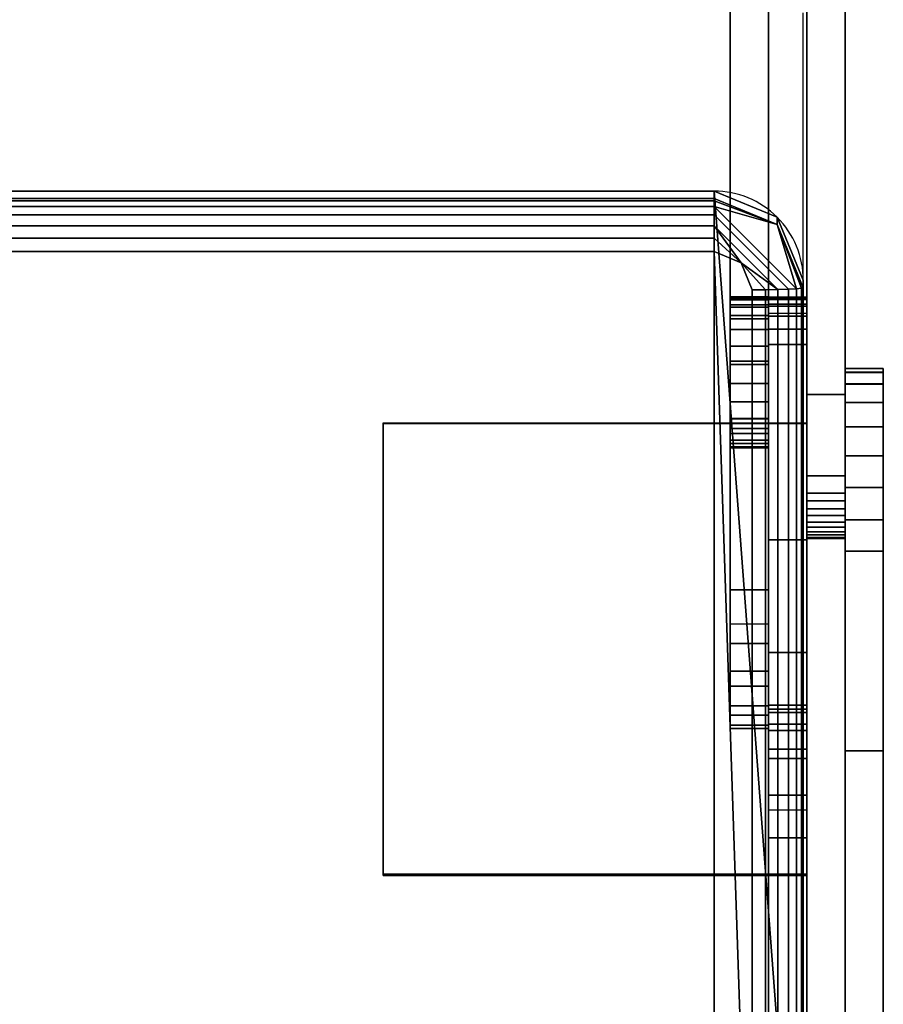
# Model space of a CAD drawing. Header units: inches. Extents: x -17 to 683, y -34 to 37.
# Tile 254 of 256: x 460.06 to 464.29, y -21.9 to -17.08. Entities that reach past the tile are written whole.
import ezdxf

# ---------------------------------------------------------------- set-up
doc = ezdxf.new("R2010")
doc.units = ezdxf.units.IN
doc.header["$MEASUREMENT"] = 0
for name, color, linetype in [('AFUCH-3-FRFB', 5, 'Continuous'), ('AFUCH-3-HWPT', 4, 'Continuous'), ('AFUCH-P', 2, 'Continuous')]:
    doc.layers.add(name, color=color, linetype=linetype)

# ---------------------------------------------------------------- blocks, each defined once
blk = doc.blocks.new('3-39G22RO_6')
at = {"layer": 'AFUCH-3-FRFB'}
mesh = blk.add_polyface(dxfattribs=at)
corners = [(9.6609, -17.9167, 30.988), (9.9703, -18.0447, 30.9827), (10.0984, -18.3538, 30.9699), (10.0984, -23.6947, 30.7485), (9.9703, -24.0038, 30.7357), (9.6609, -24.1318, 30.7304), (-9.6609, -24.1318, 30.7304), (-9.9703, -24.0038, 30.7357), (-10.0984, -23.6947, 30.7485), (-10.0984, -18.3538, 30.9699), (-9.9703, -18.0447, 30.9827), (-9.6609, -17.9167, 30.988)]
mesh.append_faces([[corners[k] for k in face] for face in [(6, 11, 0, 5)]], dxfattribs={"vtx0": -1, "vtx2": -1})
mesh.append_faces([[corners[k] for k in face] for face in [(9, 10, 11, 8)]], dxfattribs={"vtx2": -1})
mesh.append_faces([[corners[k] for k in face] for face in [(6, 7, 8, 11), (3, 4, 5, 0)]], dxfattribs={"vtx2": -1, "vtx3": -1})
mesh.append_faces([[corners[k] for k in face] for face in [(0, 1, 2, 3)]], dxfattribs={"vtx3": -1})
mesh = blk.add_polyface(dxfattribs=at)
corners = [(9.6609, -17.9529, 31.8622), (9.6609, -17.9167, 30.988), (-9.6609, -17.9167, 30.988), (-9.6609, -17.9529, 31.8622)]
mesh.append_faces([[corners[k] for k in face] for face in [(1, 2, 3, 0)]])
mesh = blk.add_polyface(dxfattribs=at)
corners = [(9.6609, -17.9529, 31.8622), (9.9703, -18.0809, 31.8569), (10.0984, -18.39, 31.8441), (10.0984, -18.3538, 30.9699), (9.9703, -18.0447, 30.9827), (9.6609, -17.9167, 30.988)]
mesh.append_faces([[corners[k] for k in face] for face in [(5, 0, 1, 4), (2, 3, 4, 1)]], dxfattribs={"vtx2": -1})
mesh = blk.add_polyface(dxfattribs=at)
corners = [(9.6609, -18.213, 32.1017), (9.6609, -18.148, 32.0958), (9.6609, -18.0868, 32.0734), (9.6609, -18.0334, 32.0358), (9.6609, -17.9915, 31.9857), (9.6609, -17.9641, 31.9265), (9.6609, -17.9529, 31.8622), (-9.6609, -17.9529, 31.8622), (-9.6609, -17.9641, 31.9265), (-9.6609, -17.9915, 31.9857), (-9.6609, -18.0334, 32.0358), (-9.6609, -18.0868, 32.0734), (-9.6609, -18.148, 32.0958), (-9.6609, -18.213, 32.1017)]
mesh.append_faces([[corners[k] for k in face] for face in [(0, 1, 12, 13)]], dxfattribs={"vtx1": -1})
mesh.append_faces([[corners[k] for k in face] for face in [(1, 2, 11, 12), (10, 11, 2, 3), (4, 5, 8, 9), (9, 10, 3, 4)]], dxfattribs={"vtx1": -1, "vtx3": -1})
mesh.append_faces([[corners[k] for k in face] for face in [(5, 6, 7, 8)]], dxfattribs={"vtx3": -1})
mesh = blk.add_polyface(dxfattribs=at)
corners = [(10.0984, -18.39, 31.8441), (9.9703, -18.0809, 31.8569), (9.6609, -17.9529, 31.8622), (9.6609, -17.9641, 31.9265), (9.6609, -17.9915, 31.9857), (9.6609, -18.0334, 32.0358), (9.6609, -18.0868, 32.0734), (9.6609, -18.148, 32.0958), (9.6609, -18.213, 32.1017), (9.7935, -18.2679, 32.0994), (9.8484, -18.4004, 32.0939), (9.9131, -18.4, 32.0854), (9.9734, -18.399, 32.0604), (10.0252, -18.3973, 32.0207), (10.0649, -18.3952, 31.969), (10.0899, -18.3927, 31.9088)]
mesh.append_faces([[corners[k] for k in face] for face in [(11, 9, 10)]], dxfattribs={"vtx0": -1})
mesh.append_faces([[corners[k] for k in face] for face in [(6, 9, 12), (1, 4, 14)]], dxfattribs={"vtx0": -1, "vtx1": -1, "vtx2": -1})
mesh.append_faces([[corners[k] for k in face] for face in [(1, 14, 15)]], dxfattribs={"vtx0": -1, "vtx2": -1})
mesh.append_faces([[corners[k] for k in face] for face in [(8, 9, 7), (2, 3, 1)]], dxfattribs={"vtx1": -1})
mesh.append_faces([[corners[k] for k in face] for face in [(6, 7, 9), (3, 4, 1), (11, 12, 9)]], dxfattribs={"vtx1": -1, "vtx2": -1})
mesh.append_faces([[corners[k] for k in face] for face in [(5, 6, 12, 13), (4, 5, 13, 14)]], dxfattribs={"vtx1": -1, "vtx3": -1})
mesh.append_faces([[corners[k] for k in face] for face in [(15, 0, 1)]], dxfattribs={"vtx2": -1})
mesh = blk.add_polyface(dxfattribs=at)
corners = [(9.8484, -18.4004, 32.0939), (9.7935, -18.2679, 32.0994), (9.6609, -18.213, 32.1017), (-9.6609, -18.213, 32.1017), (-9.7935, -18.2679, 32.0994), (-9.8484, -18.4004, 32.0939), (-9.8484, -23.7413, 31.8725), (-9.7935, -23.8737, 31.867), (-9.6609, -23.9286, 31.8648), (9.6609, -23.9286, 31.8648), (9.7935, -23.8737, 31.867), (9.8484, -23.7413, 31.8725)]
mesh.append_faces([[corners[k] for k in face] for face in [(2, 3, 8, 9)]], dxfattribs={"vtx1": -1, "vtx3": -1})
mesh.append_faces([[corners[k] for k in face] for face in [(0, 1, 2, 11)]], dxfattribs={"vtx2": -1})
mesh.append_faces([[corners[k] for k in face] for face in [(6, 7, 8, 3), (9, 10, 11, 2)]], dxfattribs={"vtx2": -1, "vtx3": -1})
mesh.append_faces([[corners[k] for k in face] for face in [(3, 4, 5, 6)]], dxfattribs={"vtx3": -1})
mesh = blk.add_polyface(dxfattribs=at)
corners = [(10.0984, -18.3538, 30.9699), (10.0984, -18.39, 31.8441), (10.0984, -23.7309, 31.6227), (10.0984, -23.6947, 30.7485)]
mesh.append_faces([[corners[k] for k in face] for face in [(0, 1, 2, 3)]])
mesh = blk.add_polyface(dxfattribs=at)
corners = [(10.0984, -18.39, 31.8441), (10.0899, -18.3927, 31.9088), (10.0649, -18.3952, 31.969), (10.0252, -18.3973, 32.0207), (9.9734, -18.399, 32.0604), (9.9131, -18.4, 32.0854), (9.8484, -18.4004, 32.0939), (9.8484, -23.7413, 31.8725), (9.9131, -23.7409, 31.864), (9.9734, -23.7399, 31.8391), (10.0252, -23.7382, 31.7994), (10.0649, -23.7361, 31.7476), (10.0899, -23.7336, 31.6874), (10.0984, -23.7309, 31.6227)]
mesh.append_faces([[corners[k] for k in face] for face in [(7, 8, 5, 6)]], dxfattribs={"vtx1": -1})
mesh.append_faces([[corners[k] for k in face] for face in [(8, 9, 4, 5), (3, 4, 9, 10), (11, 12, 1, 2), (2, 3, 10, 11)]], dxfattribs={"vtx1": -1, "vtx3": -1})
mesh.append_faces([[corners[k] for k in face] for face in [(12, 13, 0, 1)]], dxfattribs={"vtx3": -1})
at = {"layer": 'AFUCH-3-HWPT'}
mesh = blk.add_polyface(dxfattribs=at)
corners = [(10.1152, -12.7462, 26.0221), (10.1152, -11.2998, 26.7478), (10.1152, -11.1983, 26.7839), (10.1152, -11.0911, 26.7942), (10.1152, -10.9846, 26.7781), (10.1152, -10.8853, 26.7365), (10.1152, -10.7991, 26.672), (10.1152, -10.7311, 26.5884), (10.1152, -10.6856, 26.4908), (10.1152, -10.6653, 26.385), (10.1152, -10.6713, 26.2775), (10.1152, -10.7033, 26.1747), (10.1152, -10.8803, 25.7836), (10.1152, -12.7368, 24.8522), (10.1152, -12.8504, 24.8094), (10.1152, -12.9703, 24.7909), (10.1152, -16.7673, 24.6049), (10.1152, -18.9137, 24.8897), (10.1152, -19.4337, 25.1609), (10.1152, -19.5056, 25.211), (10.1152, -19.5626, 25.2777), (10.1152, -19.6008, 25.3567), (10.1152, -19.6179, 25.4427), (10.1152, -19.6126, 25.5302), (10.1152, -19.5853, 25.6136), (10.1152, -19.5379, 25.6874), (10.1152, -19.4734, 25.7468), (10.1152, -19.3959, 25.7879), (10.1152, -19.3106, 25.8081), (10.1152, -16.6676, 26.0859), (10.1152, -16.2621, 26.1054), (10.1152, -15.857, 26.0788), (10.1152, -14.6397, 25.9294)]
mesh.append_faces([[corners[k] for k in face] for face in [(23, 20, 21, 22), (10, 8, 9)]], dxfattribs={"vtx0": -1})
mesh.append_faces([[corners[k] for k in face] for face in [(20, 23, 24, 19), (19, 24, 25, 18), (18, 27, 28, 17), (32, 15, 16)]], dxfattribs={"vtx0": -1, "vtx2": -1})
mesh.append_faces([[corners[k] for k in face] for face in [(15, 32, 0, 13)]], dxfattribs={"vtx0": -1, "vtx2": -1, "vtx3": -1})
mesh.append_faces([[corners[k] for k in face] for face in [(18, 25, 26, 27), (11, 1, 2, 3), (11, 3, 4, 5), (11, 5, 6, 7)]], dxfattribs={"vtx0": -1, "vtx3": -1})
mesh.append_faces([[corners[k] for k in face] for face in [(14, 15, 13)]], dxfattribs={"vtx1": -1})
mesh.append_faces([[corners[k] for k in face] for face in [(31, 32, 16, 30), (28, 29, 17), (11, 12, 1)]], dxfattribs={"vtx1": -1, "vtx2": -1})
mesh.append_faces([[corners[k] for k in face] for face in [(29, 30, 16, 17), (0, 1, 12, 13), (7, 8, 10, 11)]], dxfattribs={"vtx1": -1, "vtx3": -1})
mesh = blk.add_polyface(dxfattribs=at)
corners = [(10.3027, -12.7462, 26.0221), (10.3027, -14.6397, 25.9294), (10.3027, -15.857, 26.0788), (10.3027, -16.2621, 26.1054), (10.3027, -16.6676, 26.0859), (10.3027, -19.3106, 25.8081), (10.3027, -19.3959, 25.7879), (10.3027, -19.4734, 25.7468), (10.3027, -19.5379, 25.6874), (10.3027, -19.5853, 25.6136), (10.3027, -19.6126, 25.5302), (10.3027, -19.6179, 25.4427), (10.3027, -19.6008, 25.3567), (10.3027, -19.5626, 25.2777), (10.3027, -19.5056, 25.211), (10.3027, -19.4337, 25.1609), (10.3027, -18.9137, 24.8897), (10.3027, -16.7673, 24.6049), (10.3027, -12.9703, 24.7909), (10.3027, -12.8504, 24.8094), (10.3027, -12.7368, 24.8522), (10.3027, -10.8803, 25.7836), (10.3027, -10.7033, 26.1747), (10.3027, -10.6713, 26.2775), (10.3027, -10.6653, 26.385), (10.3027, -10.6856, 26.4908), (10.3027, -10.7311, 26.5884), (10.3027, -10.7991, 26.672), (10.3027, -10.8853, 26.7365), (10.3027, -10.9846, 26.7781), (10.3027, -11.0911, 26.7942), (10.3027, -11.1983, 26.7839), (10.3027, -11.2998, 26.7478)]
mesh.append_faces([[corners[k] for k in face] for face in [(18, 0, 1, 17), (17, 3, 4, 16)]], dxfattribs={"vtx0": -1, "vtx2": -1})
mesh.append_faces([[corners[k] for k in face] for face in [(22, 28, 29, 30), (15, 6, 7, 8)]], dxfattribs={"vtx0": -1, "vtx3": -1})
mesh.append_faces([[corners[k] for k in face] for face in [(27, 28, 22, 26), (31, 32, 22, 30), (22, 23, 26), (2, 3, 17, 1), (4, 5, 16)]], dxfattribs={"vtx1": -1, "vtx2": -1})
mesh.append_faces([[corners[k] for k in face] for face in [(20, 21, 0, 18)]], dxfattribs={"vtx1": -1, "vtx2": -1, "vtx3": -1})
mesh.append_faces([[corners[k] for k in face] for face in [(32, 0, 21, 22), (5, 6, 15, 16), (9, 10, 13, 14), (8, 9, 14, 15)]], dxfattribs={"vtx1": -1, "vtx3": -1})
mesh.append_faces([[corners[k] for k in face] for face in [(18, 19, 20)]], dxfattribs={"vtx2": -1})
mesh.append_faces([[corners[k] for k in face] for face in [(23, 24, 25, 26), (10, 11, 12, 13)]], dxfattribs={"vtx3": -1})
mesh = blk.add_polyface(dxfattribs=at)
corners = [(9.7402, -13.7247, 24.0299), (9.7402, -13.6777, 23.9271), (9.7402, -13.6588, 23.8157), (9.7402, -13.6691, 23.7032), (9.7402, -13.708, 23.5971), (9.7402, -13.7729, 23.5046), (9.7402, -13.8594, 23.4319), (9.7402, -13.9617, 23.3839), (9.7402, -14.0729, 23.3638), (9.7402, -14.1855, 23.373), (9.7402, -14.292, 23.4108), (9.7402, -19.8699, 26.2529), (9.7402, -20.1327, 26.4322), (9.7402, -20.3418, 26.6722), (9.7402, -20.4834, 26.9571), (9.7402, -20.5486, 27.2685), (9.7402, -20.533, 27.5864), (9.7402, -20.4376, 27.8899), (9.7402, -20.2687, 28.1596), (9.7402, -20.0372, 28.3779), (9.7402, -19.0297, 29.1099), (9.7402, -18.9486, 29.1547), (9.7402, -18.859, 29.1782), (9.7402, -18.7664, 29.179), (9.7402, -18.6764, 29.157), (9.7402, -18.5945, 29.1137), (9.7402, -18.5258, 29.0516), (9.7402, -18.4744, 28.9745), (9.7402, -18.4435, 28.8872), (9.7402, -18.435, 28.7949), (9.7402, -18.4494, 28.7034), (9.7402, -18.4858, 28.6182), (9.7402, -18.5419, 28.5446), (9.7402, -19.0327, 28.0439), (9.7402, -19.1041, 27.9516), (9.7402, -19.1522, 27.8452), (9.7402, -19.1743, 27.7306), (9.7402, -19.1692, 27.614), (9.7402, -19.1373, 27.5018), (9.7402, -19.0802, 27.4), (9.7402, -18.7497, 26.9451), (9.7402, -16.1014, 25.8211), (9.7402, -13.9278, 24.355)]
mesh.append_faces([[corners[k] for k in face] for face in [(6, 4, 5)]], dxfattribs={"vtx0": -1})
mesh.append_faces([[corners[k] for k in face] for face in [(40, 11, 39), (16, 37, 15), (35, 19, 34), (34, 19, 33), (28, 20, 27)]], dxfattribs={"vtx0": -1, "vtx1": -1})
mesh.append_faces([[corners[k] for k in face] for face in [(41, 10, 11, 40), (38, 14, 15, 37), (2, 7, 8, 1), (1, 8, 9, 0), (7, 2, 3), (37, 16, 17, 36), (19, 35, 36, 18), (36, 17, 18), (20, 32, 33, 19)]], dxfattribs={"vtx0": -1, "vtx2": -1})
mesh.append_faces([[corners[k] for k in face] for face in [(39, 11, 12, 13), (10, 41, 42, 0), (20, 23, 24, 25)]], dxfattribs={"vtx0": -1, "vtx3": -1})
mesh.append_faces([[corners[k] for k in face] for face in [(9, 10, 0), (26, 27, 20, 25)]], dxfattribs={"vtx1": -1, "vtx2": -1})
mesh.append_faces([[corners[k] for k in face] for face in [(28, 29, 32, 20)]], dxfattribs={"vtx1": -1, "vtx2": -1, "vtx3": -1})
mesh.append_faces([[corners[k] for k in face] for face in [(38, 39, 13, 14), (6, 7, 3, 4)]], dxfattribs={"vtx1": -1, "vtx3": -1})
mesh.append_faces([[corners[k] for k in face] for face in [(30, 31, 32, 29)]], dxfattribs={"vtx2": -1})
mesh.append_faces([[corners[k] for k in face] for face in [(20, 21, 22, 23)]], dxfattribs={"vtx3": -1})
mesh = blk.add_polyface(dxfattribs=at)
corners = [(9.9277, -13.7247, 24.0299), (9.9277, -13.9278, 24.355), (9.9277, -16.1014, 25.8211), (9.9277, -18.7497, 26.9451), (9.9277, -19.0802, 27.4), (9.9277, -19.1373, 27.5018), (9.9277, -19.1692, 27.614), (9.9277, -19.1743, 27.7306), (9.9277, -19.1522, 27.8452), (9.9277, -19.1041, 27.9516), (9.9277, -19.0327, 28.0439), (9.9277, -18.5419, 28.5446), (9.9277, -18.4858, 28.6182), (9.9277, -18.4494, 28.7034), (9.9277, -18.435, 28.7949), (9.9277, -18.4435, 28.8872), (9.9277, -18.4744, 28.9745), (9.9277, -18.5258, 29.0516), (9.9277, -18.5945, 29.1137), (9.9277, -18.6764, 29.157), (9.9277, -18.7664, 29.179), (9.9277, -18.859, 29.1782), (9.9277, -18.9486, 29.1547), (9.9277, -19.0297, 29.1099), (9.9277, -20.0372, 28.3779), (9.9277, -20.2687, 28.1596), (9.9277, -20.4376, 27.8899), (9.9277, -20.533, 27.5864), (9.9277, -20.5486, 27.2685), (9.9277, -20.4834, 26.9571), (9.9277, -20.3418, 26.6722), (9.9277, -20.1327, 26.4322), (9.9277, -19.8699, 26.2529), (9.9277, -14.292, 23.4108), (9.9277, -14.1855, 23.373), (9.9277, -14.0729, 23.3638), (9.9277, -13.9617, 23.3839), (9.9277, -13.8594, 23.4319), (9.9277, -13.7729, 23.5046), (9.9277, -13.708, 23.5971), (9.9277, -13.6691, 23.7032), (9.9277, -13.6588, 23.8157), (9.9277, -13.6777, 23.9271)]
mesh.append_faces([[corners[k] for k in face] for face in [(13, 11, 12)]], dxfattribs={"vtx0": -1})
mesh.append_faces([[corners[k] for k in face] for face in [(9, 24, 8), (16, 23, 15), (28, 6, 27), (31, 4, 30)]], dxfattribs={"vtx0": -1, "vtx1": -1})
mesh.append_faces([[corners[k] for k in face] for face in [(24, 9, 10, 23), (30, 4, 5, 29), (4, 31, 32, 3)]], dxfattribs={"vtx0": -1, "vtx2": -1})
mesh.append_faces([[corners[k] for k in face] for face in [(23, 10, 11, 15)]], dxfattribs={"vtx0": -1, "vtx2": -1, "vtx3": -1})
mesh.append_faces([[corners[k] for k in face] for face in [(25, 26, 7), (19, 20, 23, 18), (17, 18, 23, 16), (14, 15, 11, 13), (1, 2, 33, 0), (33, 34, 0)]], dxfattribs={"vtx1": -1, "vtx2": -1})
mesh.append_faces([[corners[k] for k in face] for face in [(24, 25, 7, 8), (6, 7, 26, 27), (5, 6, 28, 29), (2, 3, 32, 33), (42, 0, 34, 35), (40, 41, 36, 37), (41, 42, 35, 36)]], dxfattribs={"vtx1": -1, "vtx3": -1})
mesh.append_faces([[corners[k] for k in face] for face in [(21, 22, 23, 20)]], dxfattribs={"vtx2": -1})
mesh.append_faces([[corners[k] for k in face] for face in [(37, 38, 39, 40)]], dxfattribs={"vtx3": -1})
mesh = blk.add_polyface(dxfattribs=at)
corners = [(9.7402, -19.8699, 26.2529), (9.7402, -14.292, 23.4108), (9.9277, -14.292, 23.4108), (9.9277, -19.8699, 26.2529)]
mesh.append_faces([[corners[k] for k in face] for face in [(3, 0, 1, 2)]])
mesh = blk.add_polyface(dxfattribs=at)
corners = [(9.7402, -16.1014, 25.8211), (9.7402, -18.7497, 26.9451), (9.9277, -18.7497, 26.9451), (9.9277, -16.1014, 25.8211)]
mesh.append_faces([[corners[k] for k in face] for face in [(0, 1, 2, 3)]])
mesh = blk.add_polyface(dxfattribs=at)
corners = [(10.1152, -16.6676, 26.0859), (10.1152, -19.3106, 25.8081), (10.3027, -19.3106, 25.8081), (10.3027, -16.6676, 26.0859)]
mesh.append_faces([[corners[k] for k in face] for face in [(3, 0, 1, 2)]])
mesh = blk.add_polyface(dxfattribs=at)
corners = [(10.1152, -18.9137, 24.8897), (10.1152, -16.7673, 24.6049), (10.3027, -16.7673, 24.6049), (10.3027, -18.9137, 24.8897)]
mesh.append_faces([[corners[k] for k in face] for face in [(3, 0, 1, 2)]])
mesh = blk.add_polyface(dxfattribs=at)
corners = [(9.7402, -18.5419, 28.5446), (9.7402, -18.4858, 28.6182), (9.7402, -18.4494, 28.7034), (9.7402, -18.435, 28.7949), (9.7402, -18.4435, 28.8872), (9.7402, -18.4744, 28.9745), (9.7402, -18.5258, 29.0516), (9.7402, -18.5945, 29.1137), (9.7402, -18.6764, 29.157), (9.7402, -18.7664, 29.179), (9.7402, -18.859, 29.1782), (9.7402, -18.9486, 29.1547), (9.7402, -19.0297, 29.1099), (9.9277, -19.0297, 29.1099), (9.9277, -18.9486, 29.1547), (9.9277, -18.859, 29.1782), (9.9277, -18.7664, 29.179), (9.9277, -18.6764, 29.157), (9.9277, -18.5945, 29.1137), (9.9277, -18.5258, 29.0516), (9.9277, -18.4744, 28.9745), (9.9277, -18.4435, 28.8872), (9.9277, -18.435, 28.7949), (9.9277, -18.4494, 28.7034), (9.9277, -18.4858, 28.6182), (9.9277, -18.5419, 28.5446)]
mesh.append_faces([[corners[k] for k in face] for face in [(13, 14, 11, 12), (0, 1, 24, 25)]], dxfattribs={"vtx1": -1})
mesh.append_faces([[corners[k] for k in face] for face in [(14, 15, 10, 11), (16, 17, 8, 9), (15, 16, 9, 10), (17, 18, 7, 8), (6, 7, 18, 19), (19, 20, 5, 6), (20, 21, 4, 5), (22, 23, 2, 3), (21, 22, 3, 4), (23, 24, 1, 2)]], dxfattribs={"vtx1": -1, "vtx3": -1})
mesh = blk.add_polyface(dxfattribs=at)
corners = [(9.9277, -19.1443, 30.9371), (9.9277, -19.0961, 29.7725), (9.9277, -18.5152, 29.0323), (9.9277, -18.4703, 28.9592), (9.9277, -18.4435, 28.8777), (9.9277, -18.436, 28.7922), (9.9277, -18.4483, 28.7072), (9.9277, -18.4798, 28.6274), (9.9277, -18.5287, 28.5569), (9.9277, -18.5925, 28.4995), (9.9277, -18.6677, 28.4582), (9.9277, -19.6246, 28.0692), (9.9277, -20.1759, 28.2939), (9.9277, -24.1739, 26.6685), (9.9277, -24.2768, 26.6407), (9.9277, -24.3834, 26.6384), (9.9277, -24.4874, 26.662), (9.9277, -24.5826, 26.7099), (9.9277, -24.6634, 26.7794), (9.9277, -24.7251, 26.8664), (9.9277, -24.764, 26.9656), (9.9277, -24.993, 27.8556), (9.9277, -25.0048, 27.9435), (9.9277, -24.9956, 28.0318), (9.9277, -24.9661, 28.1154), (9.9277, -24.9178, 28.1898), (9.9277, -24.8534, 28.2508), (9.9277, -24.7765, 28.2951), (9.9277, -24.6913, 28.32), (9.9277, -24.6027, 28.3243), (9.9277, -24.5155, 28.3078), (9.9277, -24.4347, 28.2713), (9.9277, -23.6786, 27.8155), (9.9277, -21.0849, 28.87), (9.9277, -20.8745, 28.9852), (9.9277, -20.696, 29.1454), (9.9277, -20.5587, 29.3421), (9.9277, -20.4699, 29.5649), (9.9277, -20.4343, 29.8021), (9.9277, -20.4537, 30.0412), (9.9277, -20.5271, 30.2695), (9.9277, -20.6507, 30.4751), (9.9277, -20.949, 30.8623)]
mesh.append_faces([[corners[k] for k in face] for face in [(20, 17, 18, 19)]], dxfattribs={"vtx0": -1})
mesh.append_faces([[corners[k] for k in face] for face in [(37, 1, 36)]], dxfattribs={"vtx0": -1, "vtx1": -1})
mesh.append_faces([[corners[k] for k in face] for face in [(36, 1, 12, 35)]], dxfattribs={"vtx0": -1, "vtx1": -1, "vtx2": -1})
mesh.append_faces([[corners[k] for k in face] for face in [(20, 32, 13, 14)]], dxfattribs={"vtx0": -1, "vtx1": -1, "vtx3": -1})
mesh.append_faces([[corners[k] for k in face] for face in [(39, 0, 1, 38), (1, 37, 38), (12, 34, 35)]], dxfattribs={"vtx0": -1, "vtx2": -1})
mesh.append_faces([[corners[k] for k in face] for face in [(21, 28, 29, 30), (2, 8, 9, 10), (21, 30, 31, 32), (20, 14, 15, 16), (21, 26, 27, 28)]], dxfattribs={"vtx0": -1, "vtx3": -1})
mesh.append_faces([[corners[k] for k in face] for face in [(23, 24, 21, 22)]], dxfattribs={"vtx1": -1})
mesh.append_faces([[corners[k] for k in face] for face in [(40, 41, 0), (39, 40, 0), (33, 34, 12), (11, 12, 1), (25, 26, 21, 24), (20, 21, 32), (16, 17, 20)]], dxfattribs={"vtx1": -1, "vtx2": -1})
mesh.append_faces([[corners[k] for k in face] for face in [(1, 2, 10, 11), (2, 3, 7, 8), (6, 7, 3, 4), (32, 33, 12, 13)]], dxfattribs={"vtx1": -1, "vtx3": -1})
mesh.append_faces([[corners[k] for k in face] for face in [(4, 5, 6), (41, 42, 0)]], dxfattribs={"vtx2": -1})
mesh = blk.add_polyface(dxfattribs=at)
corners = [(9.9277, -18.6677, 28.4582), (9.9277, -18.5925, 28.4995), (9.9277, -18.5287, 28.5569), (9.9277, -18.4798, 28.6274), (9.9277, -18.4483, 28.7072), (9.9277, -18.436, 28.7922), (9.9277, -18.4435, 28.8777), (9.9277, -18.4703, 28.9592), (9.9277, -18.5152, 29.0323), (10.1152, -18.5152, 29.0323), (10.1152, -18.4703, 28.9592), (10.1152, -18.4435, 28.8777), (10.1152, -18.436, 28.7922), (10.1152, -18.4483, 28.7072), (10.1152, -18.4798, 28.6274), (10.1152, -18.5287, 28.5569), (10.1152, -18.5925, 28.4995), (10.1152, -18.6677, 28.4582)]
mesh.append_faces([[corners[k] for k in face] for face in [(9, 10, 7, 8), (0, 1, 16, 17)]], dxfattribs={"vtx1": -1})
mesh.append_faces([[corners[k] for k in face] for face in [(10, 11, 6, 7), (11, 12, 5, 6), (4, 5, 12, 13), (13, 14, 3, 4), (14, 15, 2, 3), (15, 16, 1, 2)]], dxfattribs={"vtx1": -1, "vtx3": -1})
mesh = blk.add_polyface(dxfattribs=at)
corners = [(10.1152, -19.1443, 30.9371), (10.1152, -20.949, 30.8623), (10.1152, -20.6507, 30.4751), (10.1152, -20.5271, 30.2695), (10.1152, -20.4537, 30.0412), (10.1152, -20.4343, 29.8021), (10.1152, -20.4699, 29.5649), (10.1152, -20.5587, 29.3421), (10.1152, -20.696, 29.1454), (10.1152, -20.8745, 28.9852), (10.1152, -21.0849, 28.87), (10.1152, -23.6786, 27.8155), (10.1152, -24.4347, 28.2713), (10.1152, -24.5155, 28.3078), (10.1152, -24.6027, 28.3243), (10.1152, -24.6913, 28.32), (10.1152, -24.7765, 28.2951), (10.1152, -24.8534, 28.2508), (10.1152, -24.9178, 28.1898), (10.1152, -24.9661, 28.1154), (10.1152, -24.9956, 28.0318), (10.1152, -25.0048, 27.9435), (10.1152, -24.993, 27.8556), (10.1152, -24.764, 26.9656), (10.1152, -24.7251, 26.8664), (10.1152, -24.6634, 26.7794), (10.1152, -24.5826, 26.7099), (10.1152, -24.4874, 26.662), (10.1152, -24.3834, 26.6384), (10.1152, -24.2768, 26.6407), (10.1152, -24.1739, 26.6685), (10.1152, -20.1759, 28.2939), (10.1152, -19.6246, 28.0692), (10.1152, -18.6677, 28.4582), (10.1152, -18.5925, 28.4995), (10.1152, -18.5287, 28.5569), (10.1152, -18.4798, 28.6274), (10.1152, -18.4483, 28.7072), (10.1152, -18.436, 28.7922), (10.1152, -18.4435, 28.8777), (10.1152, -18.4703, 28.9592), (10.1152, -18.5152, 29.0323), (10.1152, -19.0961, 29.7725)]
mesh.append_faces([[corners[k] for k in face] for face in [(23, 11, 22), (6, 42, 5), (10, 31, 9), (3, 0, 2), (8, 31, 7), (35, 41, 34)]], dxfattribs={"vtx0": -1, "vtx1": -1})
mesh.append_faces([[corners[k] for k in face] for face in [(7, 31, 42, 6)]], dxfattribs={"vtx0": -1, "vtx1": -1, "vtx2": -1})
mesh.append_faces([[corners[k] for k in face] for face in [(31, 10, 11), (40, 36, 37, 39), (41, 35, 36, 40), (0, 3, 4), (31, 8, 9)]], dxfattribs={"vtx0": -1, "vtx2": -1})
mesh.append_faces([[corners[k] for k in face] for face in [(22, 17, 18, 19)]], dxfattribs={"vtx0": -1, "vtx3": -1})
mesh.append_faces([[corners[k] for k in face] for face in [(25, 26, 23, 24), (38, 39, 37), (1, 2, 0)]], dxfattribs={"vtx1": -1})
mesh.append_faces([[corners[k] for k in face] for face in [(29, 30, 23, 28), (27, 28, 23, 26), (32, 33, 42, 31), (12, 13, 22, 11), (16, 17, 22, 15), (14, 15, 22, 13)]], dxfattribs={"vtx1": -1, "vtx2": -1})
mesh.append_faces([[corners[k] for k in face] for face in [(30, 31, 11, 23)]], dxfattribs={"vtx1": -1, "vtx2": -1, "vtx3": -1})
mesh.append_faces([[corners[k] for k in face] for face in [(33, 34, 41, 42), (4, 5, 42, 0)]], dxfattribs={"vtx1": -1, "vtx3": -1})
mesh.append_faces([[corners[k] for k in face] for face in [(20, 21, 22, 19)]], dxfattribs={"vtx2": -1})
mesh = blk.add_polyface(dxfattribs=at)
corners = [(9.7402, -19.0327, 28.0439), (9.7402, -18.5419, 28.5446), (9.9277, -18.5419, 28.5446), (9.9277, -19.0327, 28.0439)]
mesh.append_faces([[corners[k] for k in face] for face in [(3, 0, 1, 2)]])
mesh = blk.add_polyface(dxfattribs=at)
corners = [(9.9277, -19.6246, 28.0692), (9.9277, -18.6677, 28.4582), (10.1152, -18.6677, 28.4582), (10.1152, -19.6246, 28.0692)]
mesh.append_faces([[corners[k] for k in face] for face in [(3, 0, 1, 2)]])
mesh = blk.add_polyface(dxfattribs=at)
corners = [(9.7402, -18.7497, 26.9451), (9.7402, -19.0802, 27.4), (9.9277, -19.0802, 27.4), (9.9277, -18.7497, 26.9451)]
mesh.append_faces([[corners[k] for k in face] for face in [(0, 1, 2, 3)]])
mesh = blk.add_polyface(dxfattribs=at)
corners = [(10.3027, -20.6577, 28.0038), (10.3027, -18.9514, 26.0858), (10.3027, -18.8609, 25.9551), (10.3027, -18.8044, 25.8065), (10.3027, -18.7854, 25.6487), (10.3027, -18.8048, 25.491), (10.3027, -18.8616, 25.3425), (10.3027, -18.9524, 25.2121), (10.3027, -19.0719, 25.1073), (10.3027, -19.2131, 25.0343), (10.3027, -19.3677, 24.9974), (10.3027, -19.5267, 24.9987), (10.3027, -19.6806, 25.0382), (10.3027, -22.3951, 26.0989), (10.3027, -27.8194, 29.8051), (10.3027, -27.893, 29.8696), (10.3027, -27.949, 29.9499), (10.3027, -27.9842, 30.0413), (10.3027, -27.9966, 30.1384), (10.3027, -27.9853, 30.2356), (10.3027, -27.9512, 30.3274), (10.3027, -27.8961, 30.4083), (10.3027, -27.8232, 30.4737), (10.3027, -27.7368, 30.5197), (10.3027, -27.6419, 30.5438), (10.3027, -27.544, 30.5445), (10.3027, -27.4488, 30.5218)]
mesh.append_faces([[corners[k] for k in face] for face in [(24, 22, 23), (18, 16, 17), (4, 2, 3)]], dxfattribs={"vtx0": -1})
mesh.append_faces([[corners[k] for k in face] for face in [(6, 2, 4, 5)]], dxfattribs={"vtx0": -1, "vtx1": -1})
mesh.append_faces([[corners[k] for k in face] for face in [(20, 24, 16), (6, 12, 2)]], dxfattribs={"vtx0": -1, "vtx1": -1, "vtx2": -1})
mesh.append_faces([[corners[k] for k in face] for face in [(26, 13, 14), (0, 12, 13, 26)]], dxfattribs={"vtx0": -1, "vtx2": -1})
mesh.append_faces([[corners[k] for k in face] for face in [(12, 0, 1, 2)]], dxfattribs={"vtx0": -1, "vtx3": -1})
mesh.append_faces([[corners[k] for k in face] for face in [(7, 8, 6)]], dxfattribs={"vtx1": -1})
mesh.append_faces([[corners[k] for k in face] for face in [(15, 16, 26, 14)]], dxfattribs={"vtx1": -1, "vtx2": -1})
mesh.append_faces([[corners[k] for k in face] for face in [(20, 21, 22, 24), (24, 25, 26, 16), (18, 19, 20, 16), (10, 11, 12, 6), (8, 9, 10, 6)]], dxfattribs={"vtx2": -1, "vtx3": -1})
mesh = blk.add_polyface(dxfattribs=at)
corners = [(10.3027, -19.6806, 25.0382), (10.3027, -19.5267, 24.9987), (10.3027, -19.3677, 24.9974), (10.3027, -19.2131, 25.0343), (10.3027, -19.0719, 25.1073), (10.3027, -18.9524, 25.2121), (10.3027, -18.8616, 25.3425), (10.3027, -18.8048, 25.491), (10.3027, -18.7854, 25.6487), (10.3027, -18.8044, 25.8065), (10.3027, -18.8609, 25.9551), (10.3027, -18.9514, 26.0858), (10.4902, -18.9514, 26.0858), (10.4902, -18.8609, 25.9551), (10.4902, -18.8044, 25.8065), (10.4902, -18.7854, 25.6487), (10.4902, -18.8048, 25.491), (10.4902, -18.8616, 25.3425), (10.4902, -18.9524, 25.2121), (10.4902, -19.0719, 25.1073), (10.4902, -19.2131, 25.0343), (10.4902, -19.3677, 24.9974), (10.4902, -19.5267, 24.9987), (10.4902, -19.6806, 25.0382)]
mesh.append_faces([[corners[k] for k in face] for face in [(12, 13, 10, 11)]], dxfattribs={"vtx1": -1})
mesh.append_faces([[corners[k] for k in face] for face in [(13, 14, 9, 10), (15, 16, 7, 8), (14, 15, 8, 9), (16, 17, 6, 7), (5, 6, 17, 18), (18, 19, 4, 5), (19, 20, 3, 4), (21, 22, 1, 2), (20, 21, 2, 3)]], dxfattribs={"vtx1": -1, "vtx3": -1})
mesh.append_faces([[corners[k] for k in face] for face in [(22, 23, 0, 1)]], dxfattribs={"vtx3": -1})
mesh = blk.add_polyface(dxfattribs=at)
corners = [(10.4902, -20.6577, 28.0038), (10.4902, -27.4488, 30.5218), (10.4902, -27.544, 30.5445), (10.4902, -27.6419, 30.5438), (10.4902, -27.7368, 30.5197), (10.4902, -27.8232, 30.4737), (10.4902, -27.8961, 30.4083), (10.4902, -27.9512, 30.3274), (10.4902, -27.9853, 30.2356), (10.4902, -27.9966, 30.1384), (10.4902, -27.9842, 30.0413), (10.4902, -27.949, 29.9499), (10.4902, -27.893, 29.8696), (10.4902, -27.8194, 29.8051), (10.4902, -22.3951, 26.0989), (10.4902, -19.6806, 25.0382), (10.4902, -19.5267, 24.9987), (10.4902, -19.3677, 24.9974), (10.4902, -19.2131, 25.0343), (10.4902, -19.0719, 25.1073), (10.4902, -18.9524, 25.2121), (10.4902, -18.8616, 25.3425), (10.4902, -18.8048, 25.491), (10.4902, -18.7854, 25.6487), (10.4902, -18.8044, 25.8065), (10.4902, -18.8609, 25.9551), (10.4902, -18.9514, 26.0858)]
mesh.append_faces([[corners[k] for k in face] for face in [(25, 23, 24)]], dxfattribs={"vtx0": -1})
mesh.append_faces([[corners[k] for k in face] for face in [(7, 11, 3)]], dxfattribs={"vtx0": -1, "vtx1": -1, "vtx2": -1})
mesh.append_faces([[corners[k] for k in face] for face in [(15, 21, 25, 26)]], dxfattribs={"vtx0": -1, "vtx1": -1, "vtx3": -1})
mesh.append_faces([[corners[k] for k in face] for face in [(0, 14, 15, 26), (1, 13, 14, 0)]], dxfattribs={"vtx0": -1, "vtx2": -1})
mesh.append_faces([[corners[k] for k in face] for face in [(1, 11, 12, 13)]], dxfattribs={"vtx0": -1, "vtx3": -1})
mesh.append_faces([[corners[k] for k in face] for face in [(19, 20, 21), (5, 6, 7), (7, 8, 9)]], dxfattribs={"vtx2": -1})
mesh.append_faces([[corners[k] for k in face] for face in [(21, 22, 23, 25), (17, 18, 19, 21), (15, 16, 17, 21), (1, 2, 3, 11), (3, 4, 5, 7), (9, 10, 11, 7)]], dxfattribs={"vtx2": -1, "vtx3": -1})
mesh = blk.add_polyface(dxfattribs=at)
corners = [(10.1152, -19.4337, 25.1609), (10.1152, -18.9137, 24.8897), (10.3027, -18.9137, 24.8897), (10.3027, -19.4337, 25.1609)]
mesh.append_faces([[corners[k] for k in face] for face in [(3, 0, 1, 2)]])
mesh = blk.add_polyface(dxfattribs=at)
corners = [(10.3027, -18.9514, 26.0858), (10.3027, -20.6577, 28.0038), (10.4902, -20.6577, 28.0038), (10.4902, -18.9514, 26.0858)]
mesh.append_faces([[corners[k] for k in face] for face in [(3, 0, 1, 2)]])
mesh = blk.add_polyface(dxfattribs=at)
corners = [(9.7402, -19.0802, 27.4), (9.7402, -19.1373, 27.5018), (9.7402, -19.1692, 27.614), (9.7402, -19.1743, 27.7306), (9.7402, -19.1522, 27.8452), (9.7402, -19.1041, 27.9516), (9.7402, -19.0327, 28.0439), (9.9277, -19.0327, 28.0439), (9.9277, -19.1041, 27.9516), (9.9277, -19.1522, 27.8452), (9.9277, -19.1743, 27.7306), (9.9277, -19.1692, 27.614), (9.9277, -19.1373, 27.5018), (9.9277, -19.0802, 27.4)]
mesh.append_faces([[corners[k] for k in face] for face in [(0, 1, 12, 13)]], dxfattribs={"vtx1": -1})
mesh.append_faces([[corners[k] for k in face] for face in [(4, 5, 8, 9), (9, 10, 3, 4), (1, 2, 11, 12), (10, 11, 2, 3)]], dxfattribs={"vtx1": -1, "vtx3": -1})
mesh.append_faces([[corners[k] for k in face] for face in [(5, 6, 7, 8)]], dxfattribs={"vtx3": -1})
mesh = blk.add_polyface(dxfattribs=at)
corners = [(8.0406, -21.2685, 30.8491), (8.0406, -19.0574, 30.9407), (8.0406, -19.0514, 30.7958), (8.0406, -21.2625, 30.7042)]
mesh.append_faces([[corners[k] for k in face] for face in [(3, 0, 1, 2)]])
mesh = blk.add_polyface(dxfattribs=at)
corners = [(8.0406, -21.2625, 30.7042), (8.0406, -19.0514, 30.7958), (10.1152, -19.0514, 30.7958), (10.1152, -21.2625, 30.7042)]
mesh.append_faces([[corners[k] for k in face] for face in [(0, 1, 2, 3)]])
mesh = blk.add_polyface(dxfattribs=at)
corners = [(8.0406, -19.0574, 30.9407), (8.0406, -21.2685, 30.8491), (10.1152, -21.2685, 30.8491), (10.1152, -19.0574, 30.9407)]
mesh.append_faces([[corners[k] for k in face] for face in [(0, 1, 2, 3)]])
mesh = blk.add_polyface(dxfattribs=at)
corners = [(10.1152, -21.2685, 30.8491), (10.1152, -21.2625, 30.7042), (10.1152, -19.0514, 30.7958), (10.1152, -19.0574, 30.9407)]
mesh.append_faces([[corners[k] for k in face] for face in [(1, 2, 3, 0)]])
mesh = blk.add_polyface(dxfattribs=at)
corners = [(10.1152, -19.3106, 25.8081), (10.1152, -19.3959, 25.7879), (10.1152, -19.4734, 25.7468), (10.1152, -19.5379, 25.6874), (10.1152, -19.5853, 25.6136), (10.1152, -19.6126, 25.5302), (10.1152, -19.6179, 25.4427), (10.1152, -19.6008, 25.3567), (10.1152, -19.5626, 25.2777), (10.1152, -19.5056, 25.211), (10.1152, -19.4337, 25.1609), (10.3027, -19.4337, 25.1609), (10.3027, -19.5056, 25.211), (10.3027, -19.5626, 25.2777), (10.3027, -19.6008, 25.3567), (10.3027, -19.6179, 25.4427), (10.3027, -19.6126, 25.5302), (10.3027, -19.5853, 25.6136), (10.3027, -19.5379, 25.6874), (10.3027, -19.4734, 25.7468), (10.3027, -19.3959, 25.7879), (10.3027, -19.3106, 25.8081)]
mesh.append_faces([[corners[k] for k in face] for face in [(11, 12, 9, 10), (0, 1, 20, 21)]], dxfattribs={"vtx1": -1})
mesh.append_faces([[corners[k] for k in face] for face in [(13, 14, 7, 8), (12, 13, 8, 9), (14, 15, 6, 7), (5, 6, 15, 16), (16, 17, 4, 5), (18, 19, 2, 3), (17, 18, 3, 4), (19, 20, 1, 2)]], dxfattribs={"vtx1": -1, "vtx3": -1})
mesh = blk.add_polyface(dxfattribs=at)
corners = [(9.9277, -20.1759, 28.2939), (9.9277, -19.6246, 28.0692), (10.1152, -19.6246, 28.0692), (10.1152, -20.1759, 28.2939)]
mesh.append_faces([[corners[k] for k in face] for face in [(0, 1, 2, 3)]])
mesh = blk.add_polyface(dxfattribs=at)
corners = [(10.3027, -22.3951, 26.0989), (10.3027, -19.6806, 25.0382), (10.4902, -19.6806, 25.0382), (10.4902, -22.3951, 26.0989)]
mesh.append_faces([[corners[k] for k in face] for face in [(0, 1, 2, 3)]])
mesh = blk.add_polyface(dxfattribs=at)
corners = [(9.7402, -20.0372, 28.3779), (9.7402, -20.2687, 28.1596), (9.7402, -20.4376, 27.8899), (9.7402, -20.533, 27.5864), (9.7402, -20.5486, 27.2685), (9.7402, -20.4834, 26.9571), (9.7402, -20.3418, 26.6722), (9.7402, -20.1327, 26.4322), (9.7402, -19.8699, 26.2529), (9.9277, -19.8699, 26.2529), (9.9277, -20.1327, 26.4322), (9.9277, -20.3418, 26.6722), (9.9277, -20.4834, 26.9571), (9.9277, -20.5486, 27.2685), (9.9277, -20.533, 27.5864), (9.9277, -20.4376, 27.8899), (9.9277, -20.2687, 28.1596), (9.9277, -20.0372, 28.3779)]
mesh.append_faces([[corners[k] for k in face] for face in [(9, 10, 7, 8), (0, 1, 16, 17)]], dxfattribs={"vtx1": -1})
mesh.append_faces([[corners[k] for k in face] for face in [(10, 11, 6, 7), (11, 12, 5, 6), (4, 5, 12, 13), (13, 14, 3, 4), (14, 15, 2, 3), (15, 16, 1, 2)]], dxfattribs={"vtx1": -1, "vtx3": -1})
mesh = blk.add_polyface(dxfattribs=at)
corners = [(9.9277, -24.1739, 26.6685), (9.9277, -20.1759, 28.2939), (10.1152, -20.1759, 28.2939), (10.1152, -24.1739, 26.6685)]
mesh.append_faces([[corners[k] for k in face] for face in [(3, 0, 1, 2)]])
mesh = blk.add_polyface(dxfattribs=at)
corners = [(9.9277, -20.6507, 30.4751), (9.9277, -20.5271, 30.2695), (9.9277, -20.4537, 30.0412), (9.9277, -20.4343, 29.8021), (9.9277, -20.4699, 29.5649), (9.9277, -20.5587, 29.3421), (9.9277, -20.696, 29.1454), (9.9277, -20.8745, 28.9852), (9.9277, -21.0849, 28.87), (10.1152, -21.0849, 28.87), (10.1152, -20.8745, 28.9852), (10.1152, -20.696, 29.1454), (10.1152, -20.5587, 29.3421), (10.1152, -20.4699, 29.5649), (10.1152, -20.4343, 29.8021), (10.1152, -20.4537, 30.0412), (10.1152, -20.5271, 30.2695), (10.1152, -20.6507, 30.4751)]
mesh.append_faces([[corners[k] for k in face] for face in [(0, 1, 16, 17)]], dxfattribs={"vtx1": -1})
mesh.append_faces([[corners[k] for k in face] for face in [(6, 7, 10, 11), (5, 6, 11, 12), (12, 13, 4, 5), (2, 3, 14, 15), (1, 2, 15, 16), (13, 14, 3, 4)]], dxfattribs={"vtx1": -1, "vtx3": -1})
mesh.append_faces([[corners[k] for k in face] for face in [(7, 8, 9, 10)]], dxfattribs={"vtx3": -1})
mesh = blk.add_polyface(dxfattribs=at)
corners = [(9.9277, -20.949, 30.8623), (9.9277, -20.6507, 30.4751), (10.1152, -20.6507, 30.4751), (10.1152, -20.949, 30.8623)]
mesh.append_faces([[corners[k] for k in face] for face in [(0, 1, 2, 3)]])
mesh = blk.add_polyface(dxfattribs=at)
corners = [(10.3027, -20.6577, 28.0038), (10.3027, -27.4488, 30.5218), (10.4902, -27.4488, 30.5218), (10.4902, -20.6577, 28.0038)]
mesh.append_faces([[corners[k] for k in face] for face in [(3, 0, 1, 2)]])
mesh = blk.add_polyface(dxfattribs=at)
corners = [(9.9277, -21.0849, 28.87), (9.9277, -23.6786, 27.8155), (10.1152, -23.6786, 27.8155), (10.1152, -21.0849, 28.87)]
mesh.append_faces([[corners[k] for k in face] for face in [(3, 0, 1, 2)]])
mesh = blk.add_polyface(dxfattribs=at)
corners = [(8.0406, -21.2685, 30.8491), (8.0406, -21.2625, 30.7042), (10.1152, -21.2625, 30.7042), (10.1152, -21.2685, 30.8491)]
mesh.append_faces([[corners[k] for k in face] for face in [(0, 1, 2, 3)]])
blk = doc.blocks.new('39G22RO_6')
at = {"layer": 'AFUCH-P'}
for p, q in [((10.0984, -18.3538), (10.0984, -17.0441)), ((10.3027, -17.0441), (10.3027, -18.7854)), ((10.3027, -18.7854), (10.4902, -18.7854)), ((10.4902, -18.7854), (10.4902, -26.7216))]:
    blk.add_line(p, q, dxfattribs=at)
blk.add_lwpolyline([(-9.6609, -24.168), (9.6609, -24.168, 0.413962), (10.0984, -23.7309), (10.0984, -18.3538, 0.414465), (9.6609, -17.9167), (-9.6609, -17.9167, 0.425904), (-10.0984, -18.3719), (-10.0984, -23.7336, 0)], format="xyb", dxfattribs=at)

msp = doc.modelspace()

# ---------------------------------------------------------------- block references
for name in ['39G22RO_6', '3-39G22RO_6']:
    msp.add_blockref(name, (453.7992, 0))

doc.saveas('drawing.dxf')
